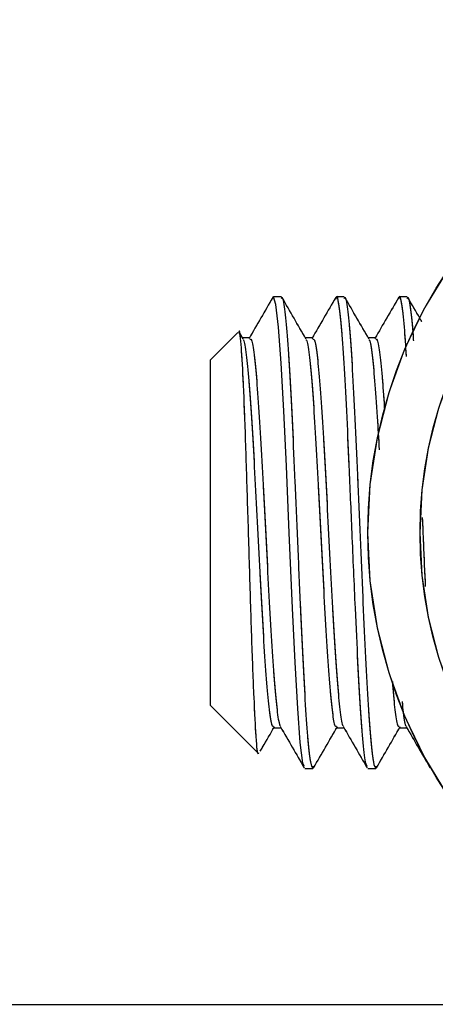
# Model space of a CAD drawing. Header units: inches. Extents: x 0.1 to 16.9, y 0.1 to 10.9.
# Tile 196 of 235: x 7.9768 to 8.0208, y 2.1384 to 2.2428. Entities that reach past the tile are written whole.
import ezdxf

# ---------------------------------------------------------------- set-up
doc = ezdxf.new("R2010")
doc.units = ezdxf.units.IN
doc.header["$MEASUREMENT"] = 0
doc.linetypes.add('PHANTOM', pattern=[0.5, 0.25, -0.05, 0.05, -0.05, 0.05, -0.05])
doc.layers.add('FORMAT', color=7, linetype='Continuous')
doc.styles.add('SLDTEXTSTYLE0', font='TXT', dxfattribs={"width": 0.75})
doc.dimstyles.new('SLDDIMSTYLE7', dxfattribs={"dimtxt": 0.125, "dimasz": 0.13, "dimexe": 0, "dimexo": 0.0625, "dimgap": 0.03125, "dimtad": 0, "dimtih": 1, "dimtoh": 1, "dimlfac": 15, "dimrnd": 1e-09, "dimzin": 12, "dimdsep": 46, "dimtxsty": 'SLDTEXTSTYLE0', "dimsah": 1, "dimcen": 0.09, "dimadec": 0, "dimazin": 3, "dimtfac": 1, "dimtofl": 0, "dimtmove": 0, "dimatfit": 3, "dimfxl": 0, "dimfrac": 2, "dimtolj": 1, "dimtzin": 12, "dimarcsym": 0})

# ---------------------------------------------------------------- blocks, each defined once
blk = doc.blocks.new('_D_24')
at = {"layer": 'FORMAT'}
for p, q in [((10.62501, 1.63175), (10.62501, 1.08554)), ((7.997, 1.54087), (7.997, 1.08554)), ((7.997, 1.21054), (8.76838, 1.21054)), ((10.62501, 1.21054), (9.87967, 1.21054))]:
    blk.add_line(p, q, dxfattribs=at)
for points in [[(7.997, 1.21054), (8.127, 1.19054), (8.127, 1.23054)], [(10.62501, 1.21054), (10.49501, 1.23054), (10.49501, 1.19054)]]:
    blk.add_solid(points, dxfattribs=at)
at = {"layer": 'FORMAT', "char_height": 0.125, "attachment_point": 1, "style": 'SLDTEXTSTYLE0'}
for s, insert in [('HOOK REACH', (8.76838, 1.47089)), ('[991-1295]', (8.91457, 1.27246)), ('39-51', (9.11161, 1.07402))]:
    blk.add_mtext(s, dxfattribs=dict(at, insert=insert))

msp = doc.modelspace()

# ---------------------------------------------------------------- linework, layer by layer
at = {"color": 7, "linetype": 'Continuous', "lineweight": 25}
for p, q in [((8.00349, 2.21311), (8.00367, 2.21337)), ((8.0045, 2.21337), (8.00367, 2.21337)), ((8.01117, 2.21337), (8.01033, 2.21337)), ((8.01783, 2.21337), (8.017, 2.21337)), ((7.99989, 2.2096), (7.997, 2.20671)), ((8.00044, 2.20894), (8.0001, 2.20953)), ((8.00117, 2.20904), (8.00038, 2.20904)), ((7.997, 2.17004), (7.997, 2.20671)), ((7.997, 2.17004), (8.00203, 2.16501)), ((8.00367, 2.1677), (8.00445, 2.1677)), ((8.007, 2.16337), (8.00783, 2.16337)), ((8.00785, 2.16338), (8.00792, 2.16362)), ((8.01367, 2.16337), (8.0145, 2.16337)), ((8.01452, 2.16338), (8.01459, 2.16362)), ((8.02033, 2.16337), (8.02036, 2.16337))]:
    msp.add_line(p, q, dxfattribs=at)
at = {"color": 7, "linetype": 'PHANTOM', "lineweight": 18}
for p, q in [((8.00349, 2.21311), (8.00367, 2.21337)), ((8.00349, 2.21311), (8.00367, 2.21337)), ((8.00349, 2.21311), (8.00367, 2.21337)), ((8.0045, 2.21337), (8.00367, 2.21337)), ((8.0045, 2.21337), (8.00367, 2.21337)), ((8.0045, 2.21337), (8.00367, 2.21337)), ((8.01117, 2.21337), (8.01033, 2.21337)), ((8.01117, 2.21337), (8.01033, 2.21337)), ((8.01117, 2.21337), (8.01033, 2.21337)), ((8.01783, 2.21337), (8.017, 2.21337)), ((8.01783, 2.21337), (8.017, 2.21337)), ((8.01783, 2.21337), (8.017, 2.21337)), ((7.99989, 2.2096), (7.997, 2.20671)), ((7.99989, 2.2096), (7.997, 2.20671)), ((7.99989, 2.2096), (7.997, 2.20671)), ((8.00044, 2.20894), (8.0001, 2.20953)), ((8.00044, 2.20894), (8.0001, 2.20953)), ((8.00044, 2.20894), (8.0001, 2.20953)), ((8.00117, 2.20904), (8.00038, 2.20904)), ((8.00117, 2.20904), (8.00038, 2.20904)), ((8.00117, 2.20904), (8.00038, 2.20904)), ((7.997, 2.17004), (7.997, 2.20671)), ((7.997, 2.17004), (7.997, 2.20671)), ((7.997, 2.17004), (7.997, 2.20671)), ((7.997, 2.17004), (8.00203, 2.16501)), ((7.997, 2.17004), (8.00203, 2.16501)), ((7.997, 2.17004), (8.00203, 2.16501)), ((8.00367, 2.1677), (8.00445, 2.1677)), ((8.00367, 2.1677), (8.00445, 2.1677)), ((8.00367, 2.1677), (8.00445, 2.1677)), ((8.007, 2.16337), (8.00783, 2.16337)), ((8.007, 2.16337), (8.00783, 2.16337)), ((8.007, 2.16337), (8.00783, 2.16337)), ((8.00785, 2.16338), (8.00792, 2.16362)), ((8.00785, 2.16338), (8.00792, 2.16362)), ((8.00785, 2.16338), (8.00792, 2.16362)), ((8.01367, 2.16337), (8.0145, 2.16337)), ((8.01367, 2.16337), (8.0145, 2.16337)), ((8.01367, 2.16337), (8.0145, 2.16337)), ((8.01452, 2.16338), (8.01459, 2.16362)), ((8.01452, 2.16338), (8.01459, 2.16362)), ((8.01452, 2.16338), (8.01459, 2.16362)), ((8.02033, 2.16337), (8.02036, 2.16337)), ((8.02033, 2.16337), (8.02036, 2.16337)), ((8.02033, 2.16337), (8.02036, 2.16337))]:
    msp.add_line(p, q, dxfattribs=at)
at = {"color": 7, "linetype": 'Continuous'}
msp.add_line((5.697, 2.13837), (12.097, 2.13837), dxfattribs=at)
at = {"color": 7, "linetype": 'Continuous', "lineweight": 25, "flags": 128}
msp.add_lwpolyline([(8.00691, 2.16366), (8.00677, 2.16394), (8.0065, 2.16612), (8.00623, 2.16972), (8.00595, 2.17461), (8.00568, 2.18039), (8.00533, 2.18837), (8.00503, 2.19542), (8.00476, 2.20128), (8.00448, 2.20634), (8.00421, 2.21016), (8.00393, 2.21257), (8.00367, 2.21337), (8.00367, 2.21337)], dxfattribs=at)
at = {"color": 7, "linetype": 'PHANTOM', "lineweight": 18, "flags": 128}
msp.add_lwpolyline([(8.00691, 2.16366), (8.00677, 2.16394), (8.0065, 2.16612), (8.00623, 2.16972), (8.00595, 2.17461), (8.00568, 2.18039), (8.00533, 2.18837), (8.00503, 2.19542), (8.00476, 2.20128), (8.00448, 2.20634), (8.00421, 2.21016), (8.00393, 2.21257), (8.00367, 2.21337), (8.00367, 2.21337)], dxfattribs=at)
msp.add_lwpolyline([(8.00691, 2.16366), (8.00677, 2.16394), (8.0065, 2.16612), (8.00623, 2.16972), (8.00595, 2.17461), (8.00568, 2.18039), (8.00533, 2.18837), (8.00503, 2.19542), (8.00476, 2.20128), (8.00448, 2.20634), (8.00421, 2.21016), (8.00393, 2.21257), (8.00367, 2.21337), (8.00367, 2.21337)], dxfattribs=at)
msp.add_lwpolyline([(8.00691, 2.16366), (8.00677, 2.16394), (8.0065, 2.16612), (8.00623, 2.16972), (8.00595, 2.17461), (8.00568, 2.18039), (8.00533, 2.18837), (8.00503, 2.19542), (8.00476, 2.20128), (8.00448, 2.20634), (8.00421, 2.21016), (8.00393, 2.21257), (8.00367, 2.21337), (8.00367, 2.21337)], dxfattribs=at)
at = {"color": 7, "linetype": 'Continuous', "lineweight": 25}
for radius in [0.05, 0.04447]:
    msp.add_circle((8.06367, 2.18837), radius, dxfattribs=at)
at = {"color": 7, "linetype": 'PHANTOM', "lineweight": 18}
for radius in [0.05, 0.05, 0.05, 0.04447, 0.04447, 0.04447]:
    msp.add_circle((8.06367, 2.18837), radius, dxfattribs=at)
at = {"color": 7, "linetype": 'Continuous', "lineweight": 25}
for points, knots in [([(8.00359, 2.21331), (8.00317, 2.21259), (8.00233, 2.21114), (8.00149, 2.20969), (8.00108, 2.20897)], [0, 0, 0, 0, 0.5001307, 1, 1, 1, 1]), ([(8.0045, 2.21322), (8.00452, 2.21326), (8.00463, 2.21349), (8.00484, 2.21225), (8.00512, 2.2095), (8.00539, 2.20522), (8.00567, 2.19987), (8.00593, 2.19374), (8.00621, 2.18727), (8.00649, 2.18087), (8.00676, 2.17496), (8.00704, 2.16994), (8.0073, 2.16616), (8.00758, 2.16378), (8.00775, 2.16354), (8.00783, 2.16343)], [0, 0, 0, 0, 0.02118, 0.103528, 0.185759, 0.267403, 0.350024, 0.431487, 0.513972, 0.595993, 0.67783, 0.760391, 0.841829, 0.924408, 1, 1, 1, 1]), ([(8.0071, 2.20894), (8.00668, 2.20967), (8.00584, 2.21111), (8.005, 2.21256), (8.00459, 2.21329)], [0, 0, 0, 0, 0.49984, 1, 1, 1, 1]), ([(8.01026, 2.21331), (8.00984, 2.21259), (8.009, 2.21114), (8.00816, 2.20969), (8.00774, 2.20897)], [0, 0, 0, 0, 0.500083, 1, 1, 1, 1]), ([(8.01358, 2.16366), (8.01353, 2.16371), (8.0134, 2.16387), (8.01316, 2.16591), (8.0129, 2.16952), (8.01262, 2.17445), (8.01232, 2.1808), (8.01201, 2.18805), (8.0117, 2.19528), (8.01143, 2.20145), (8.01114, 2.20652), (8.01088, 2.21044), (8.0106, 2.21276), (8.0104, 2.21366), (8.01028, 2.21324), (8.01026, 2.21315)], [0, 0, 0, 0, 0.042112, 0.125023, 0.206771, 0.289552, 0.371852, 0.475562, 0.566832, 0.648855, 0.731743, 0.813472, 0.896302, 0.97849, 1, 1, 1, 1]), ([(8.01117, 2.21322), (8.01119, 2.21326), (8.0113, 2.21349), (8.01151, 2.21225), (8.01179, 2.2095), (8.01205, 2.20522), (8.01234, 2.19987), (8.0126, 2.19374), (8.01288, 2.18727), (8.01315, 2.18087), (8.01342, 2.17496), (8.0137, 2.16994), (8.01397, 2.16616), (8.01424, 2.16378), (8.01442, 2.16354), (8.0145, 2.16343)], [0, 0, 0, 0, 0.0211799, 0.1035284, 0.1857586, 0.2674035, 0.3500243, 0.4314865, 0.5139719, 0.595993, 0.6778297, 0.7603914, 0.8418293, 0.9244078, 1, 1, 1, 1]), ([(8.01377, 2.20894), (8.01335, 2.20967), (8.01251, 2.21111), (8.01167, 2.21256), (8.01125, 2.21329)], [0, 0, 0, 0, 0.4997946, 1, 1, 1, 1]), ([(8.01693, 2.21331), (8.01651, 2.21259), (8.01567, 2.21114), (8.01483, 2.20969), (8.01441, 2.20897)], [0, 0, 0, 0, 0.5000358, 1, 1, 1, 1]), ([(8.01776, 2.20704), (8.01769, 2.20815), (8.01753, 2.21066), (8.01727, 2.21274), (8.01706, 2.21366), (8.01695, 2.21324), (8.01692, 2.21315)], [0, 0, 0, 0, 0.26391, 0.590781, 0.915123, 1, 1, 1, 1]), ([(8.01783, 2.21322), (8.01785, 2.21326), (8.01797, 2.2135), (8.01818, 2.21216), (8.01837, 2.21049), (8.01848, 2.20889), (8.01849, 2.20871)], [0, 0, 0, 0, 0.108106, 0.528426, 0.948143, 1, 1, 1, 1]), ([(8.01937, 2.21077), (8.01931, 2.21089), (8.01882, 2.21172), (8.01834, 2.21256), (8.01792, 2.21329)], [0, 0, 0, 0, 0.135162, 1, 1, 1, 1]), ([(8.00208, 2.16505), (8.00208, 2.16503), (8.00199, 2.16467), (8.00183, 2.1665), (8.00161, 2.17055), (8.00137, 2.17683), (8.00115, 2.18423), (8.00091, 2.19197), (8.00069, 2.19912), (8.00046, 2.20497), (8.00023, 2.20856), (8.00006, 2.21007), (7.99998, 2.20958), (7.99997, 2.20952)], [0, 0, 0, 0, 0.008713, 0.122041, 0.233439, 0.344419, 0.453796, 0.562423, 0.669782, 0.776053, 0.881397, 0.985312, 1, 1, 1, 1]), ([(8.00117, 2.20889), (8.00122, 2.2089), (8.00137, 2.20892), (8.00162, 2.20742), (8.00188, 2.20466), (8.00216, 2.20076), (8.00244, 2.19607), (8.0027, 2.19085), (8.00298, 2.18549), (8.00325, 2.1803), (8.00353, 2.17566), (8.0038, 2.17182), (8.00407, 2.1692), (8.00428, 2.16789), (8.00439, 2.1679), (8.0044, 2.1679)], [0, 0, 0, 0, 0.053306, 0.138395, 0.222448, 0.307157, 0.391935, 0.475932, 0.561029, 0.644958, 0.729832, 0.814418, 0.898578, 0.983639, 1, 1, 1, 1]), ([(8.00783, 2.20904), (8.00769, 2.20904), (8.00743, 2.20904), (8.00717, 2.20904), (8.00704, 2.20904)], [0, 0, 0, 0, 0.528252, 1, 1, 1, 1]), ([(8.00783, 2.20889), (8.00789, 2.2089), (8.00803, 2.20892), (8.00828, 2.20742), (8.00855, 2.20466), (8.00883, 2.20076), (8.0091, 2.19607), (8.00937, 2.19085), (8.00965, 2.18549), (8.00992, 2.1803), (8.01019, 2.17566), (8.01047, 2.17182), (8.01074, 2.1692), (8.01094, 2.16789), (8.01105, 2.1679), (8.01107, 2.1679)], [0, 0, 0, 0, 0.05329, 0.13838, 0.222434, 0.307144, 0.391923, 0.475921, 0.56102, 0.64495, 0.729825, 0.814412, 0.898574, 0.983636, 1, 1, 1, 1]), ([(8.0145, 2.20904), (8.01436, 2.20904), (8.0141, 2.20904), (8.01383, 2.20904), (8.01371, 2.20904)], [0, 0, 0, 0, 0.528115, 1, 1, 1, 1]), ([(8.0145, 2.20889), (8.01455, 2.2089), (8.0147, 2.20892), (8.01495, 2.2074), (8.0152, 2.20489), (8.01536, 2.20246), (8.01544, 2.20137)], [0, 0, 0, 0, 0.18315, 0.475688, 0.764665, 1, 1, 1, 1]), ([(8.00044, 2.20882), (8.00046, 2.20881), (8.00057, 2.20879), (8.00078, 2.20739), (8.00105, 2.20466), (8.00133, 2.20076), (8.0016, 2.19607), (8.00187, 2.19085), (8.00215, 2.18549), (8.00242, 2.1803), (8.00269, 2.17565), (8.00297, 2.17183), (8.00324, 2.16917), (8.00348, 2.16778), (8.00362, 2.16785), (8.00367, 2.16787)], [0, 0, 0, 0, 0.020759, 0.106054, 0.19031, 0.275223, 0.360206, 0.444406, 0.529709, 0.613841, 0.698919, 0.78371, 0.868074, 0.95334, 1, 1, 1, 1]), ([(8.0071, 2.20882), (8.00712, 2.20881), (8.00724, 2.20879), (8.00745, 2.20739), (8.00772, 2.20466), (8.00799, 2.20076), (8.00827, 2.19607), (8.00853, 2.19085), (8.00882, 2.18549), (8.00908, 2.1803), (8.00936, 2.17565), (8.00964, 2.17183), (8.0099, 2.16917), (8.01014, 2.16778), (8.01028, 2.16785), (8.01033, 2.16787)], [0, 0, 0, 0, 0.020756, 0.106049, 0.190304, 0.275216, 0.360198, 0.444397, 0.529699, 0.613829, 0.698906, 0.783696, 0.868058, 0.953324, 1, 1, 1, 1]), ([(8.01377, 2.20882), (8.01379, 2.20881), (8.0139, 2.20879), (8.01412, 2.20739), (8.01438, 2.20465), (8.01464, 2.20114), (8.0148, 2.19835), (8.01486, 2.19716)], [0, 0, 0, 0, 0.061311, 0.313286, 0.562194, 0.813044, 1, 1, 1, 1]), ([(8.01943, 2.18997), (8.01947, 2.18907), (8.01958, 2.18661), (8.01968, 2.18419), (8.01975, 2.18266)], [0, 0, 0, 0, 0.366244, 1, 1, 1, 1]), ([(8.01626, 2.17261), (8.01627, 2.17241), (8.01638, 2.17094), (8.01657, 2.16923), (8.01681, 2.16777), (8.01695, 2.16784), (8.017, 2.16787)], [0, 0, 0, 0, 0.058328, 0.425568, 0.796737, 1, 1, 1, 1]), ([(8.01729, 2.17048), (8.01733, 2.17008), (8.01746, 2.16875), (8.01761, 2.16789), (8.01772, 2.1679), (8.01774, 2.1679)], [0, 0, 0, 0, 0.260231, 0.880629, 1, 1, 1, 1]), ([(8.00227, 2.16522), (8.00235, 2.16536), (8.00285, 2.16622), (8.00335, 2.16708), (8.00377, 2.1678)], [0, 0, 0, 0, 0.160051, 1, 1, 1, 1]), ([(8.0044, 2.16779), (8.00482, 2.16707), (8.00566, 2.16562), (8.0065, 2.16418), (8.00691, 2.16346)], [0, 0, 0, 0, 0.499943, 1, 1, 1, 1]), ([(8.00792, 2.16346), (8.00834, 2.16418), (8.00918, 2.16563), (8.01002, 2.16708), (8.01044, 2.1678)], [0, 0, 0, 0, 0.50016, 1, 1, 1, 1]), ([(8.01033, 2.1677), (8.01047, 2.1677), (8.01073, 2.1677), (8.011, 2.1677), (8.01112, 2.1677)], [0, 0, 0, 0, 0.528451, 1, 1, 1, 1]), ([(8.01107, 2.16779), (8.01149, 2.16707), (8.01233, 2.16562), (8.01316, 2.16418), (8.01358, 2.16346)], [0, 0, 0, 0, 0.499979, 1, 1, 1, 1]), ([(8.01459, 2.16346), (8.015, 2.16418), (8.01584, 2.16563), (8.01668, 2.16708), (8.0171, 2.1678)], [0, 0, 0, 0, 0.5002054, 1, 1, 1, 1]), ([(8.017, 2.1677), (8.01714, 2.1677), (8.0174, 2.1677), (8.01766, 2.1677), (8.01779, 2.1677)], [0, 0, 0, 0, 0.528589, 1, 1, 1, 1]), ([(8.01774, 2.16779), (8.01816, 2.16707), (8.01899, 2.16562), (8.01983, 2.16418), (8.02025, 2.16346)], [0, 0, 0, 0, 0.500014, 1, 1, 1, 1])]:
    msp.add_open_spline(points, degree=3, knots=knots, dxfattribs=at)
at = {"color": 7, "linetype": 'PHANTOM', "lineweight": 18}
for points, knots in [([(8.00359, 2.21331), (8.00317, 2.21259), (8.00233, 2.21114), (8.00149, 2.20969), (8.00108, 2.20897)], [0, 0, 0, 0, 0.500131, 1, 1, 1, 1]), ([(8.00359, 2.21331), (8.00317, 2.21259), (8.00233, 2.21114), (8.00149, 2.20969), (8.00108, 2.20897)], [0, 0, 0, 0, 0.5001307, 1, 1, 1, 1]), ([(8.00359, 2.21331), (8.00317, 2.21259), (8.00233, 2.21114), (8.00149, 2.20969), (8.00108, 2.20897)], [0, 0, 0, 0, 0.500131, 1, 1, 1, 1]), ([(8.0045, 2.21322), (8.00452, 2.21326), (8.00463, 2.21349), (8.00484, 2.21225), (8.00512, 2.2095), (8.00539, 2.20522), (8.00567, 2.19987), (8.00593, 2.19374), (8.00621, 2.18727), (8.00649, 2.18087), (8.00676, 2.17496), (8.00704, 2.16994), (8.0073, 2.16616), (8.00758, 2.16378), (8.00775, 2.16354), (8.00783, 2.16343)], [0, 0, 0, 0, 0.02118, 0.103528, 0.185759, 0.267403, 0.350024, 0.431487, 0.513972, 0.595993, 0.67783, 0.760391, 0.841829, 0.924408, 1, 1, 1, 1]), ([(8.0045, 2.21322), (8.00452, 2.21326), (8.00463, 2.21349), (8.00484, 2.21225), (8.00512, 2.2095), (8.00539, 2.20522), (8.00567, 2.19987), (8.00593, 2.19374), (8.00621, 2.18727), (8.00649, 2.18087), (8.00676, 2.17496), (8.00704, 2.16994), (8.0073, 2.16616), (8.00758, 2.16378), (8.00775, 2.16354), (8.00783, 2.16343)], [0, 0, 0, 0, 0.02118, 0.103528, 0.185759, 0.267403, 0.350024, 0.431487, 0.513972, 0.595993, 0.67783, 0.760391, 0.841829, 0.924408, 1, 1, 1, 1]), ([(8.0045, 2.21322), (8.00452, 2.21326), (8.00463, 2.21349), (8.00484, 2.21225), (8.00512, 2.2095), (8.00539, 2.20522), (8.00567, 2.19987), (8.00593, 2.19374), (8.00621, 2.18727), (8.00649, 2.18087), (8.00676, 2.17496), (8.00704, 2.16994), (8.0073, 2.16616), (8.00758, 2.16378), (8.00775, 2.16354), (8.00783, 2.16343)], [0, 0, 0, 0, 0.02118, 0.103528, 0.185759, 0.267403, 0.350024, 0.431487, 0.513972, 0.595993, 0.67783, 0.760391, 0.841829, 0.924408, 1, 1, 1, 1]), ([(8.0071, 2.20894), (8.00668, 2.20967), (8.00584, 2.21111), (8.005, 2.21256), (8.00459, 2.21329)], [0, 0, 0, 0, 0.49984, 1, 1, 1, 1]), ([(8.0071, 2.20894), (8.00668, 2.20967), (8.00584, 2.21111), (8.005, 2.21256), (8.00459, 2.21329)], [0, 0, 0, 0, 0.49984, 1, 1, 1, 1]), ([(8.0071, 2.20894), (8.00668, 2.20967), (8.00584, 2.21111), (8.005, 2.21256), (8.00459, 2.21329)], [0, 0, 0, 0, 0.49984, 1, 1, 1, 1]), ([(8.01026, 2.21331), (8.00984, 2.21259), (8.009, 2.21114), (8.00816, 2.20969), (8.00774, 2.20897)], [0, 0, 0, 0, 0.500083, 1, 1, 1, 1]), ([(8.01026, 2.21331), (8.00984, 2.21259), (8.009, 2.21114), (8.00816, 2.20969), (8.00774, 2.20897)], [0, 0, 0, 0, 0.500083, 1, 1, 1, 1]), ([(8.01026, 2.21331), (8.00984, 2.21259), (8.009, 2.21114), (8.00816, 2.20969), (8.00774, 2.20897)], [0, 0, 0, 0, 0.500083, 1, 1, 1, 1]), ([(8.01358, 2.16366), (8.01353, 2.16371), (8.0134, 2.16387), (8.01316, 2.16591), (8.0129, 2.16952), (8.01262, 2.17445), (8.01232, 2.1808), (8.01201, 2.18805), (8.0117, 2.19528), (8.01143, 2.20145), (8.01114, 2.20652), (8.01088, 2.21044), (8.0106, 2.21276), (8.0104, 2.21366), (8.01028, 2.21324), (8.01026, 2.21315)], [0, 0, 0, 0, 0.0421124, 0.1250231, 0.2067705, 0.2895522, 0.3718524, 0.4755621, 0.5668317, 0.648855, 0.7317428, 0.8134723, 0.8963019, 0.9784904, 1, 1, 1, 1]), ([(8.01358, 2.16366), (8.01353, 2.16371), (8.0134, 2.16387), (8.01316, 2.16591), (8.0129, 2.16952), (8.01262, 2.17445), (8.01232, 2.1808), (8.01201, 2.18805), (8.0117, 2.19528), (8.01143, 2.20145), (8.01114, 2.20652), (8.01088, 2.21044), (8.0106, 2.21276), (8.0104, 2.21366), (8.01028, 2.21324), (8.01026, 2.21315)], [0, 0, 0, 0, 0.042112, 0.125023, 0.206771, 0.289552, 0.371852, 0.475562, 0.566832, 0.648855, 0.731743, 0.813472, 0.896302, 0.97849, 1, 1, 1, 1]), ([(8.01358, 2.16366), (8.01353, 2.16371), (8.0134, 2.16387), (8.01316, 2.16591), (8.0129, 2.16952), (8.01262, 2.17445), (8.01232, 2.1808), (8.01201, 2.18805), (8.0117, 2.19528), (8.01143, 2.20145), (8.01114, 2.20652), (8.01088, 2.21044), (8.0106, 2.21276), (8.0104, 2.21366), (8.01028, 2.21324), (8.01026, 2.21315)], [0, 0, 0, 0, 0.042112, 0.125023, 0.206771, 0.289552, 0.371852, 0.475562, 0.566832, 0.648855, 0.731743, 0.813472, 0.896302, 0.97849, 1, 1, 1, 1]), ([(8.01117, 2.21322), (8.01119, 2.21326), (8.0113, 2.21349), (8.01151, 2.21225), (8.01179, 2.2095), (8.01205, 2.20522), (8.01234, 2.19987), (8.0126, 2.19374), (8.01288, 2.18727), (8.01315, 2.18087), (8.01342, 2.17496), (8.0137, 2.16994), (8.01397, 2.16616), (8.01424, 2.16378), (8.01442, 2.16354), (8.0145, 2.16343)], [0, 0, 0, 0, 0.02118, 0.103528, 0.185759, 0.267403, 0.350024, 0.431487, 0.513972, 0.595993, 0.67783, 0.760391, 0.841829, 0.924408, 1, 1, 1, 1]), ([(8.01117, 2.21322), (8.01119, 2.21326), (8.0113, 2.21349), (8.01151, 2.21225), (8.01179, 2.2095), (8.01205, 2.20522), (8.01234, 2.19987), (8.0126, 2.19374), (8.01288, 2.18727), (8.01315, 2.18087), (8.01342, 2.17496), (8.0137, 2.16994), (8.01397, 2.16616), (8.01424, 2.16378), (8.01442, 2.16354), (8.0145, 2.16343)], [0, 0, 0, 0, 0.02118, 0.103528, 0.185759, 0.267403, 0.350024, 0.431487, 0.513972, 0.595993, 0.67783, 0.760391, 0.841829, 0.924408, 1, 1, 1, 1]), ([(8.01117, 2.21322), (8.01119, 2.21326), (8.0113, 2.21349), (8.01151, 2.21225), (8.01179, 2.2095), (8.01205, 2.20522), (8.01234, 2.19987), (8.0126, 2.19374), (8.01288, 2.18727), (8.01315, 2.18087), (8.01342, 2.17496), (8.0137, 2.16994), (8.01397, 2.16616), (8.01424, 2.16378), (8.01442, 2.16354), (8.0145, 2.16343)], [0, 0, 0, 0, 0.0211799, 0.1035284, 0.1857586, 0.2674035, 0.3500243, 0.4314865, 0.5139719, 0.595993, 0.6778297, 0.7603914, 0.8418293, 0.9244078, 1, 1, 1, 1]), ([(8.01377, 2.20894), (8.01335, 2.20967), (8.01251, 2.21111), (8.01167, 2.21256), (8.01125, 2.21329)], [0, 0, 0, 0, 0.499795, 1, 1, 1, 1]), ([(8.01377, 2.20894), (8.01335, 2.20967), (8.01251, 2.21111), (8.01167, 2.21256), (8.01125, 2.21329)], [0, 0, 0, 0, 0.4997946, 1, 1, 1, 1]), ([(8.01377, 2.20894), (8.01335, 2.20967), (8.01251, 2.21111), (8.01167, 2.21256), (8.01125, 2.21329)], [0, 0, 0, 0, 0.4997946, 1, 1, 1, 1]), ([(8.01693, 2.21331), (8.01651, 2.21259), (8.01567, 2.21114), (8.01483, 2.20969), (8.01441, 2.20897)], [0, 0, 0, 0, 0.5000358, 1, 1, 1, 1]), ([(8.01693, 2.21331), (8.01651, 2.21259), (8.01567, 2.21114), (8.01483, 2.20969), (8.01441, 2.20897)], [0, 0, 0, 0, 0.5000358, 1, 1, 1, 1]), ([(8.01693, 2.21331), (8.01651, 2.21259), (8.01567, 2.21114), (8.01483, 2.20969), (8.01441, 2.20897)], [0, 0, 0, 0, 0.500036, 1, 1, 1, 1]), ([(8.01776, 2.20704), (8.01769, 2.20815), (8.01753, 2.21066), (8.01727, 2.21274), (8.01706, 2.21366), (8.01695, 2.21324), (8.01692, 2.21315)], [0, 0, 0, 0, 0.26391, 0.590781, 0.915123, 1, 1, 1, 1]), ([(8.01776, 2.20704), (8.01769, 2.20815), (8.01753, 2.21066), (8.01727, 2.21274), (8.01706, 2.21366), (8.01695, 2.21324), (8.01692, 2.21315)], [0, 0, 0, 0, 0.26391, 0.590781, 0.915123, 1, 1, 1, 1]), ([(8.01776, 2.20704), (8.01769, 2.20815), (8.01753, 2.21066), (8.01727, 2.21274), (8.01706, 2.21366), (8.01695, 2.21324), (8.01692, 2.21315)], [0, 0, 0, 0, 0.2639097, 0.5907813, 0.915123, 1, 1, 1, 1]), ([(8.01783, 2.21322), (8.01785, 2.21326), (8.01797, 2.2135), (8.01818, 2.21216), (8.01837, 2.21049), (8.01848, 2.20889), (8.01849, 2.20871)], [0, 0, 0, 0, 0.108106, 0.528426, 0.948143, 1, 1, 1, 1]), ([(8.01783, 2.21322), (8.01785, 2.21326), (8.01797, 2.2135), (8.01818, 2.21216), (8.01837, 2.21049), (8.01848, 2.20889), (8.01849, 2.20871)], [0, 0, 0, 0, 0.108106, 0.528426, 0.948143, 1, 1, 1, 1]), ([(8.01783, 2.21322), (8.01785, 2.21326), (8.01797, 2.2135), (8.01818, 2.21216), (8.01837, 2.21049), (8.01848, 2.20889), (8.01849, 2.20871)], [0, 0, 0, 0, 0.108106, 0.528426, 0.948143, 1, 1, 1, 1]), ([(8.01937, 2.21077), (8.01931, 2.21089), (8.01882, 2.21172), (8.01834, 2.21256), (8.01792, 2.21329)], [0, 0, 0, 0, 0.135162, 1, 1, 1, 1]), ([(8.01937, 2.21077), (8.01931, 2.21089), (8.01882, 2.21172), (8.01834, 2.21256), (8.01792, 2.21329)], [0, 0, 0, 0, 0.135162, 1, 1, 1, 1]), ([(8.01937, 2.21077), (8.01931, 2.21089), (8.01882, 2.21172), (8.01834, 2.21256), (8.01792, 2.21329)], [0, 0, 0, 0, 0.135162, 1, 1, 1, 1]), ([(8.00208, 2.16505), (8.00208, 2.16503), (8.00199, 2.16467), (8.00183, 2.1665), (8.00161, 2.17055), (8.00137, 2.17683), (8.00115, 2.18423), (8.00091, 2.19197), (8.00069, 2.19912), (8.00046, 2.20497), (8.00023, 2.20856), (8.00006, 2.21007), (7.99998, 2.20958), (7.99997, 2.20952)], [0, 0, 0, 0, 0.008713, 0.122041, 0.233439, 0.344419, 0.453796, 0.562423, 0.669782, 0.776053, 0.881397, 0.985312, 1, 1, 1, 1]), ([(8.00208, 2.16505), (8.00208, 2.16503), (8.00199, 2.16467), (8.00183, 2.1665), (8.00161, 2.17055), (8.00137, 2.17683), (8.00115, 2.18423), (8.00091, 2.19197), (8.00069, 2.19912), (8.00046, 2.20497), (8.00023, 2.20856), (8.00006, 2.21007), (7.99998, 2.20958), (7.99997, 2.20952)], [0, 0, 0, 0, 0.008713, 0.122041, 0.233439, 0.344419, 0.453796, 0.562423, 0.669782, 0.776053, 0.881397, 0.985312, 1, 1, 1, 1]), ([(8.00208, 2.16505), (8.00208, 2.16503), (8.00199, 2.16467), (8.00183, 2.1665), (8.00161, 2.17055), (8.00137, 2.17683), (8.00115, 2.18423), (8.00091, 2.19197), (8.00069, 2.19912), (8.00046, 2.20497), (8.00023, 2.20856), (8.00006, 2.21007), (7.99998, 2.20958), (7.99997, 2.20952)], [0, 0, 0, 0, 0.008713, 0.122041, 0.233439, 0.344419, 0.453796, 0.562423, 0.669782, 0.776053, 0.881397, 0.985312, 1, 1, 1, 1]), ([(8.00117, 2.20889), (8.00122, 2.2089), (8.00137, 2.20892), (8.00162, 2.20742), (8.00188, 2.20466), (8.00216, 2.20076), (8.00244, 2.19607), (8.0027, 2.19085), (8.00298, 2.18549), (8.00325, 2.1803), (8.00353, 2.17566), (8.0038, 2.17182), (8.00407, 2.1692), (8.00428, 2.16789), (8.00439, 2.1679), (8.0044, 2.1679)], [0, 0, 0, 0, 0.053306, 0.138395, 0.222448, 0.307157, 0.391935, 0.475932, 0.561029, 0.644958, 0.729832, 0.814418, 0.898578, 0.983639, 1, 1, 1, 1]), ([(8.00117, 2.20889), (8.00122, 2.2089), (8.00137, 2.20892), (8.00162, 2.20742), (8.00188, 2.20466), (8.00216, 2.20076), (8.00244, 2.19607), (8.0027, 2.19085), (8.00298, 2.18549), (8.00325, 2.1803), (8.00353, 2.17566), (8.0038, 2.17182), (8.00407, 2.1692), (8.00428, 2.16789), (8.00439, 2.1679), (8.0044, 2.1679)], [0, 0, 0, 0, 0.053306, 0.138395, 0.222448, 0.307157, 0.391935, 0.475932, 0.561029, 0.644958, 0.729832, 0.814418, 0.898578, 0.983639, 1, 1, 1, 1]), ([(8.00117, 2.20889), (8.00122, 2.2089), (8.00137, 2.20892), (8.00162, 2.20742), (8.00188, 2.20466), (8.00216, 2.20076), (8.00244, 2.19607), (8.0027, 2.19085), (8.00298, 2.18549), (8.00325, 2.1803), (8.00353, 2.17566), (8.0038, 2.17182), (8.00407, 2.1692), (8.00428, 2.16789), (8.00439, 2.1679), (8.0044, 2.1679)], [0, 0, 0, 0, 0.053306, 0.138395, 0.222448, 0.307157, 0.391935, 0.475932, 0.561029, 0.644958, 0.729832, 0.814418, 0.898578, 0.983639, 1, 1, 1, 1]), ([(8.00783, 2.20904), (8.00769, 2.20904), (8.00743, 2.20904), (8.00717, 2.20904), (8.00704, 2.20904)], [0, 0, 0, 0, 0.528252, 1, 1, 1, 1]), ([(8.00783, 2.20904), (8.00769, 2.20904), (8.00743, 2.20904), (8.00717, 2.20904), (8.00704, 2.20904)], [0, 0, 0, 0, 0.528252, 1, 1, 1, 1]), ([(8.00783, 2.20904), (8.00769, 2.20904), (8.00743, 2.20904), (8.00717, 2.20904), (8.00704, 2.20904)], [0, 0, 0, 0, 0.528252, 1, 1, 1, 1]), ([(8.00783, 2.20889), (8.00789, 2.2089), (8.00803, 2.20892), (8.00828, 2.20742), (8.00855, 2.20466), (8.00883, 2.20076), (8.0091, 2.19607), (8.00937, 2.19085), (8.00965, 2.18549), (8.00992, 2.1803), (8.01019, 2.17566), (8.01047, 2.17182), (8.01074, 2.1692), (8.01094, 2.16789), (8.01105, 2.1679), (8.01107, 2.1679)], [0, 0, 0, 0, 0.0532899, 0.1383798, 0.2224341, 0.3071439, 0.3919232, 0.4759214, 0.5610201, 0.64495, 0.7298248, 0.8144121, 0.8985739, 0.983636, 1, 1, 1, 1]), ([(8.00783, 2.20889), (8.00789, 2.2089), (8.00803, 2.20892), (8.00828, 2.20742), (8.00855, 2.20466), (8.00883, 2.20076), (8.0091, 2.19607), (8.00937, 2.19085), (8.00965, 2.18549), (8.00992, 2.1803), (8.01019, 2.17566), (8.01047, 2.17182), (8.01074, 2.1692), (8.01094, 2.16789), (8.01105, 2.1679), (8.01107, 2.1679)], [0, 0, 0, 0, 0.05329, 0.13838, 0.222434, 0.307144, 0.391923, 0.475921, 0.56102, 0.64495, 0.729825, 0.814412, 0.898574, 0.983636, 1, 1, 1, 1]), ([(8.00783, 2.20889), (8.00789, 2.2089), (8.00803, 2.20892), (8.00828, 2.20742), (8.00855, 2.20466), (8.00883, 2.20076), (8.0091, 2.19607), (8.00937, 2.19085), (8.00965, 2.18549), (8.00992, 2.1803), (8.01019, 2.17566), (8.01047, 2.17182), (8.01074, 2.1692), (8.01094, 2.16789), (8.01105, 2.1679), (8.01107, 2.1679)], [0, 0, 0, 0, 0.05329, 0.13838, 0.222434, 0.307144, 0.391923, 0.475921, 0.56102, 0.64495, 0.729825, 0.814412, 0.898574, 0.983636, 1, 1, 1, 1]), ([(8.0145, 2.20904), (8.01436, 2.20904), (8.0141, 2.20904), (8.01383, 2.20904), (8.01371, 2.20904)], [0, 0, 0, 0, 0.528115, 1, 1, 1, 1]), ([(8.0145, 2.20904), (8.01436, 2.20904), (8.0141, 2.20904), (8.01383, 2.20904), (8.01371, 2.20904)], [0, 0, 0, 0, 0.528115, 1, 1, 1, 1]), ([(8.0145, 2.20904), (8.01436, 2.20904), (8.0141, 2.20904), (8.01383, 2.20904), (8.01371, 2.20904)], [0, 0, 0, 0, 0.528115, 1, 1, 1, 1]), ([(8.0145, 2.20889), (8.01455, 2.2089), (8.0147, 2.20892), (8.01495, 2.2074), (8.0152, 2.20489), (8.01536, 2.20246), (8.01544, 2.20137)], [0, 0, 0, 0, 0.18315, 0.475688, 0.764665, 1, 1, 1, 1]), ([(8.0145, 2.20889), (8.01455, 2.2089), (8.0147, 2.20892), (8.01495, 2.2074), (8.0152, 2.20489), (8.01536, 2.20246), (8.01544, 2.20137)], [0, 0, 0, 0, 0.18315, 0.475688, 0.764665, 1, 1, 1, 1]), ([(8.0145, 2.20889), (8.01455, 2.2089), (8.0147, 2.20892), (8.01495, 2.2074), (8.0152, 2.20489), (8.01536, 2.20246), (8.01544, 2.20137)], [0, 0, 0, 0, 0.18315, 0.475688, 0.764665, 1, 1, 1, 1]), ([(8.00044, 2.20882), (8.00046, 2.20881), (8.00057, 2.20879), (8.00078, 2.20739), (8.00105, 2.20466), (8.00133, 2.20076), (8.0016, 2.19607), (8.00187, 2.19085), (8.00215, 2.18549), (8.00242, 2.1803), (8.00269, 2.17565), (8.00297, 2.17183), (8.00324, 2.16917), (8.00348, 2.16778), (8.00362, 2.16785), (8.00367, 2.16787)], [0, 0, 0, 0, 0.020759, 0.106054, 0.19031, 0.275223, 0.360206, 0.444406, 0.529709, 0.613841, 0.698919, 0.78371, 0.868074, 0.95334, 1, 1, 1, 1]), ([(8.00044, 2.20882), (8.00046, 2.20881), (8.00057, 2.20879), (8.00078, 2.20739), (8.00105, 2.20466), (8.00133, 2.20076), (8.0016, 2.19607), (8.00187, 2.19085), (8.00215, 2.18549), (8.00242, 2.1803), (8.00269, 2.17565), (8.00297, 2.17183), (8.00324, 2.16917), (8.00348, 2.16778), (8.00362, 2.16785), (8.00367, 2.16787)], [0, 0, 0, 0, 0.020759, 0.106054, 0.19031, 0.275223, 0.360206, 0.444406, 0.529709, 0.613841, 0.698919, 0.78371, 0.868074, 0.95334, 1, 1, 1, 1]), ([(8.00044, 2.20882), (8.00046, 2.20881), (8.00057, 2.20879), (8.00078, 2.20739), (8.00105, 2.20466), (8.00133, 2.20076), (8.0016, 2.19607), (8.00187, 2.19085), (8.00215, 2.18549), (8.00242, 2.1803), (8.00269, 2.17565), (8.00297, 2.17183), (8.00324, 2.16917), (8.00348, 2.16778), (8.00362, 2.16785), (8.00367, 2.16787)], [0, 0, 0, 0, 0.020759, 0.106054, 0.19031, 0.275223, 0.360206, 0.444406, 0.529709, 0.613841, 0.698919, 0.78371, 0.868074, 0.95334, 1, 1, 1, 1]), ([(8.0071, 2.20882), (8.00712, 2.20881), (8.00724, 2.20879), (8.00745, 2.20739), (8.00772, 2.20466), (8.00799, 2.20076), (8.00827, 2.19607), (8.00853, 2.19085), (8.00882, 2.18549), (8.00908, 2.1803), (8.00936, 2.17565), (8.00964, 2.17183), (8.0099, 2.16917), (8.01014, 2.16778), (8.01028, 2.16785), (8.01033, 2.16787)], [0, 0, 0, 0, 0.0207563, 0.1060493, 0.1903043, 0.2752163, 0.3601981, 0.4443968, 0.5296987, 0.613829, 0.6989064, 0.7836957, 0.8680584, 0.9533236, 1, 1, 1, 1]), ([(8.0071, 2.20882), (8.00712, 2.20881), (8.00724, 2.20879), (8.00745, 2.20739), (8.00772, 2.20466), (8.00799, 2.20076), (8.00827, 2.19607), (8.00853, 2.19085), (8.00882, 2.18549), (8.00908, 2.1803), (8.00936, 2.17565), (8.00964, 2.17183), (8.0099, 2.16917), (8.01014, 2.16778), (8.01028, 2.16785), (8.01033, 2.16787)], [0, 0, 0, 0, 0.020756, 0.106049, 0.190304, 0.275216, 0.360198, 0.444397, 0.529699, 0.613829, 0.698906, 0.783696, 0.868058, 0.953324, 1, 1, 1, 1]), ([(8.0071, 2.20882), (8.00712, 2.20881), (8.00724, 2.20879), (8.00745, 2.20739), (8.00772, 2.20466), (8.00799, 2.20076), (8.00827, 2.19607), (8.00853, 2.19085), (8.00882, 2.18549), (8.00908, 2.1803), (8.00936, 2.17565), (8.00964, 2.17183), (8.0099, 2.16917), (8.01014, 2.16778), (8.01028, 2.16785), (8.01033, 2.16787)], [0, 0, 0, 0, 0.020756, 0.106049, 0.190304, 0.275216, 0.360198, 0.444397, 0.529699, 0.613829, 0.698906, 0.783696, 0.868058, 0.953324, 1, 1, 1, 1]), ([(8.01377, 2.20882), (8.01379, 2.20881), (8.0139, 2.20879), (8.01412, 2.20739), (8.01438, 2.20465), (8.01464, 2.20114), (8.0148, 2.19835), (8.01486, 2.19716)], [0, 0, 0, 0, 0.061311, 0.313286, 0.562194, 0.813044, 1, 1, 1, 1]), ([(8.01377, 2.20882), (8.01379, 2.20881), (8.0139, 2.20879), (8.01412, 2.20739), (8.01438, 2.20465), (8.01464, 2.20114), (8.0148, 2.19835), (8.01486, 2.19716)], [0, 0, 0, 0, 0.061311, 0.313286, 0.562194, 0.813044, 1, 1, 1, 1]), ([(8.01377, 2.20882), (8.01379, 2.20881), (8.0139, 2.20879), (8.01412, 2.20739), (8.01438, 2.20465), (8.01464, 2.20114), (8.0148, 2.19835), (8.01486, 2.19716)], [0, 0, 0, 0, 0.061311, 0.313286, 0.562194, 0.813044, 1, 1, 1, 1]), ([(8.01943, 2.18997), (8.01947, 2.18907), (8.01958, 2.18661), (8.01968, 2.18419), (8.01975, 2.18266)], [0, 0, 0, 0, 0.366244, 1, 1, 1, 1]), ([(8.01943, 2.18997), (8.01947, 2.18907), (8.01958, 2.18661), (8.01968, 2.18419), (8.01975, 2.18266)], [0, 0, 0, 0, 0.3662439, 1, 1, 1, 1]), ([(8.01943, 2.18997), (8.01947, 2.18907), (8.01958, 2.18661), (8.01968, 2.18419), (8.01975, 2.18266)], [0, 0, 0, 0, 0.366244, 1, 1, 1, 1]), ([(8.01626, 2.17261), (8.01627, 2.17241), (8.01638, 2.17094), (8.01657, 2.16923), (8.01681, 2.16777), (8.01695, 2.16784), (8.017, 2.16787)], [0, 0, 0, 0, 0.058328, 0.425568, 0.796737, 1, 1, 1, 1]), ([(8.01626, 2.17261), (8.01627, 2.17241), (8.01638, 2.17094), (8.01657, 2.16923), (8.01681, 2.16777), (8.01695, 2.16784), (8.017, 2.16787)], [0, 0, 0, 0, 0.058328, 0.425568, 0.796737, 1, 1, 1, 1]), ([(8.01626, 2.17261), (8.01627, 2.17241), (8.01638, 2.17094), (8.01657, 2.16923), (8.01681, 2.16777), (8.01695, 2.16784), (8.017, 2.16787)], [0, 0, 0, 0, 0.058328, 0.425568, 0.796737, 1, 1, 1, 1]), ([(8.01729, 2.17048), (8.01733, 2.17008), (8.01746, 2.16875), (8.01761, 2.16789), (8.01772, 2.1679), (8.01774, 2.1679)], [0, 0, 0, 0, 0.2602308, 0.880629, 1, 1, 1, 1]), ([(8.01729, 2.17048), (8.01733, 2.17008), (8.01746, 2.16875), (8.01761, 2.16789), (8.01772, 2.1679), (8.01774, 2.1679)], [0, 0, 0, 0, 0.260231, 0.880629, 1, 1, 1, 1]), ([(8.01729, 2.17048), (8.01733, 2.17008), (8.01746, 2.16875), (8.01761, 2.16789), (8.01772, 2.1679), (8.01774, 2.1679)], [0, 0, 0, 0, 0.260231, 0.880629, 1, 1, 1, 1]), ([(8.00227, 2.16522), (8.00235, 2.16536), (8.00285, 2.16622), (8.00335, 2.16708), (8.00377, 2.1678)], [0, 0, 0, 0, 0.1600513, 1, 1, 1, 1]), ([(8.00227, 2.16522), (8.00235, 2.16536), (8.00285, 2.16622), (8.00335, 2.16708), (8.00377, 2.1678)], [0, 0, 0, 0, 0.160051, 1, 1, 1, 1]), ([(8.00227, 2.16522), (8.00235, 2.16536), (8.00285, 2.16622), (8.00335, 2.16708), (8.00377, 2.1678)], [0, 0, 0, 0, 0.160051, 1, 1, 1, 1]), ([(8.0044, 2.16779), (8.00482, 2.16707), (8.00566, 2.16562), (8.0065, 2.16418), (8.00691, 2.16346)], [0, 0, 0, 0, 0.499943, 1, 1, 1, 1]), ([(8.0044, 2.16779), (8.00482, 2.16707), (8.00566, 2.16562), (8.0065, 2.16418), (8.00691, 2.16346)], [0, 0, 0, 0, 0.499943, 1, 1, 1, 1]), ([(8.0044, 2.16779), (8.00482, 2.16707), (8.00566, 2.16562), (8.0065, 2.16418), (8.00691, 2.16346)], [0, 0, 0, 0, 0.499943, 1, 1, 1, 1]), ([(8.00792, 2.16346), (8.00834, 2.16418), (8.00918, 2.16563), (8.01002, 2.16708), (8.01044, 2.1678)], [0, 0, 0, 0, 0.50016, 1, 1, 1, 1]), ([(8.00792, 2.16346), (8.00834, 2.16418), (8.00918, 2.16563), (8.01002, 2.16708), (8.01044, 2.1678)], [0, 0, 0, 0, 0.5001601, 1, 1, 1, 1]), ([(8.00792, 2.16346), (8.00834, 2.16418), (8.00918, 2.16563), (8.01002, 2.16708), (8.01044, 2.1678)], [0, 0, 0, 0, 0.5001601, 1, 1, 1, 1]), ([(8.01033, 2.1677), (8.01047, 2.1677), (8.01073, 2.1677), (8.011, 2.1677), (8.01112, 2.1677)], [0, 0, 0, 0, 0.528451, 1, 1, 1, 1]), ([(8.01033, 2.1677), (8.01047, 2.1677), (8.01073, 2.1677), (8.011, 2.1677), (8.01112, 2.1677)], [0, 0, 0, 0, 0.528451, 1, 1, 1, 1]), ([(8.01033, 2.1677), (8.01047, 2.1677), (8.01073, 2.1677), (8.011, 2.1677), (8.01112, 2.1677)], [0, 0, 0, 0, 0.528451, 1, 1, 1, 1]), ([(8.01107, 2.16779), (8.01149, 2.16707), (8.01233, 2.16562), (8.01316, 2.16418), (8.01358, 2.16346)], [0, 0, 0, 0, 0.499979, 1, 1, 1, 1]), ([(8.01107, 2.16779), (8.01149, 2.16707), (8.01233, 2.16562), (8.01316, 2.16418), (8.01358, 2.16346)], [0, 0, 0, 0, 0.499979, 1, 1, 1, 1]), ([(8.01107, 2.16779), (8.01149, 2.16707), (8.01233, 2.16562), (8.01316, 2.16418), (8.01358, 2.16346)], [0, 0, 0, 0, 0.499979, 1, 1, 1, 1]), ([(8.01459, 2.16346), (8.015, 2.16418), (8.01584, 2.16563), (8.01668, 2.16708), (8.0171, 2.1678)], [0, 0, 0, 0, 0.500205, 1, 1, 1, 1]), ([(8.01459, 2.16346), (8.015, 2.16418), (8.01584, 2.16563), (8.01668, 2.16708), (8.0171, 2.1678)], [0, 0, 0, 0, 0.500205, 1, 1, 1, 1]), ([(8.01459, 2.16346), (8.015, 2.16418), (8.01584, 2.16563), (8.01668, 2.16708), (8.0171, 2.1678)], [0, 0, 0, 0, 0.5002054, 1, 1, 1, 1]), ([(8.017, 2.1677), (8.01714, 2.1677), (8.0174, 2.1677), (8.01766, 2.1677), (8.01779, 2.1677)], [0, 0, 0, 0, 0.528589, 1, 1, 1, 1]), ([(8.017, 2.1677), (8.01714, 2.1677), (8.0174, 2.1677), (8.01766, 2.1677), (8.01779, 2.1677)], [0, 0, 0, 0, 0.528589, 1, 1, 1, 1]), ([(8.017, 2.1677), (8.01714, 2.1677), (8.0174, 2.1677), (8.01766, 2.1677), (8.01779, 2.1677)], [0, 0, 0, 0, 0.528589, 1, 1, 1, 1]), ([(8.01774, 2.16779), (8.01816, 2.16707), (8.01899, 2.16562), (8.01983, 2.16418), (8.02025, 2.16346)], [0, 0, 0, 0, 0.500014, 1, 1, 1, 1]), ([(8.01774, 2.16779), (8.01816, 2.16707), (8.01899, 2.16562), (8.01983, 2.16418), (8.02025, 2.16346)], [0, 0, 0, 0, 0.5000136, 1, 1, 1, 1]), ([(8.01774, 2.16779), (8.01816, 2.16707), (8.01899, 2.16562), (8.01983, 2.16418), (8.02025, 2.16346)], [0, 0, 0, 0, 0.500014, 1, 1, 1, 1])]:
    msp.add_open_spline(points, degree=3, knots=knots, dxfattribs=at)

# ---------------------------------------------------------------- dimensions: what is measured, and where the dimension line sits
at = {"layer": 'FORMAT'}
dim = msp.add_linear_dim(base=(10.62501, 1.21054), p1=(7.997, 2.17004), p2=(10.62501, 6.24061), angle=0, text='HOOK REACH\\P[991-1295]\\P39-51', dimstyle='SLDDIMSTYLE7', dxfattribs=at)
dim.commit()
dim.dimension.update_dxf_attribs({"geometry": '_D_24', "text_midpoint": (9.32403, 1.21054), "dimtype": 160})

doc.saveas('drawing.dxf')
